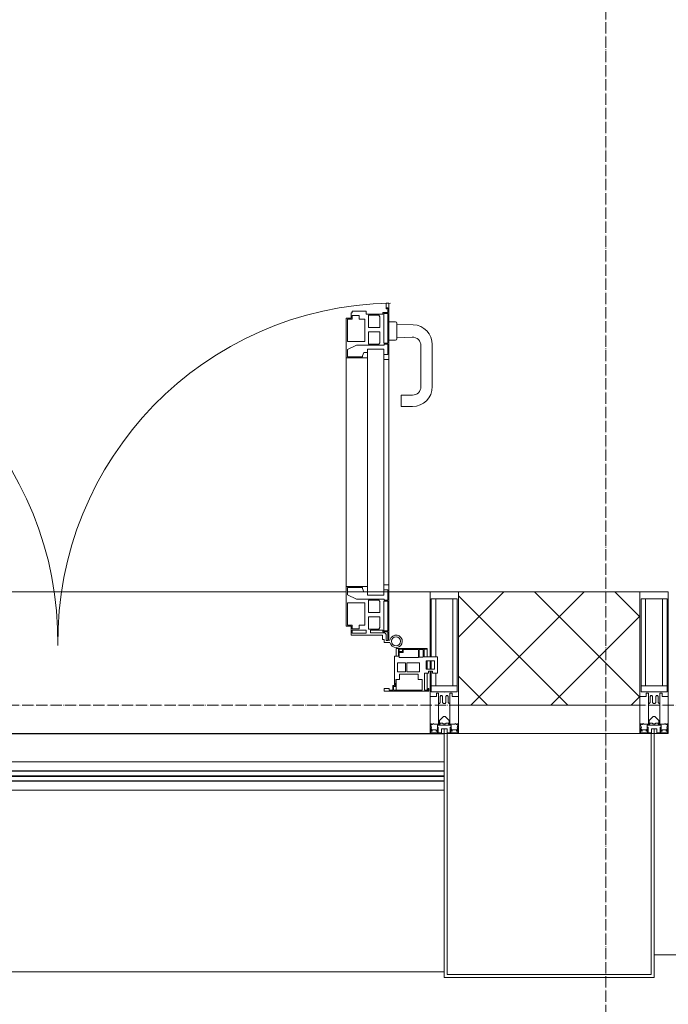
# Model space of a CAD drawing. Header units: millimetres. Extents: x -816133 to 919604, y 87941 to 147341.
# Tile 117 of 201: x -15586 to -14442, y 120047 to 121782. Entities that reach past the tile are written whole.
import ezdxf

# ---------------------------------------------------------------- set-up
doc = ezdxf.new("R2010")
doc.units = ezdxf.units.MM
doc.linetypes.add('ADSK_Линия сетки', pattern=[25, 20, -2.5, 0, -2.5])
doc.linetypes.add('Линия сетки', pattern=[25, 20, -2.5, 0, -2.5])
for name, color, linetype, lineweight in [('A-200-M_WALL', 7, 'Continuous', 18), ('A-200-M_WALL_PAT', 7, 'Continuous', 40), ('A-214-M_CURT_WALL', 7, 'Continuous', 18), ('A-215-M_CURT_PANEL', 7, 'Continuous', 18), ('A-280-M_COLUMN', 7, 'Continuous', 18), ('A-325-M_DOOR', 7, 'Continuous', 18), ('Z-030-M_GRID', 7, 'Continuous', 9), ('Z-060-M_DETAIL', 7, 'Continuous', 18), ('Поручни', 252, 'Continuous', 5), ('СС-011-ПОЖ-СИГНАЛИЗАЦИЯ', 1, 'Continuous', 30)]:
    doc.layers.add(name, color=color, linetype=linetype, lineweight=lineweight)

# ---------------------------------------------------------------- blocks, each defined once
blk = doc.blocks.new('10эт')
at = {"layer": 'A-200-M_WALL', "color": 9, "lineweight": 9}
for p, q in [((345811.7, 119651.1), (345491.7, 119651.1)), ((345491.7, 119651.1), (345491.7, 119451.1)), ((345811.7, 119451.1), (345811.7, 119651.1)), ((345491.7, 119451.1), (345811.7, 119451.1))]:
    blk.add_line(p, q, dxfattribs=at)
at = {"layer": 'A-200-M_WALL_PAT', "color": 9, "linetype": 'Continuous', "lineweight": 5}
for p, q in [((345491.7, 119570.9), (345571.9, 119651.1)), ((345513.3, 119451.1), (345713.3, 119651.1)), ((345811.7, 119465.4), (345626, 119651.1)), ((345811.7, 119606.8), (345767.4, 119651.1)), ((345684.6, 119451.1), (345491.7, 119643.9)), ((345654.7, 119451.1), (345811.7, 119608)), ((345543.2, 119451.1), (345491.7, 119502.5)), ((345796.2, 119451.1), (345811.7, 119466.6))]:
    blk.add_line(p, q, dxfattribs=at)
at = {"layer": 'A-214-M_CURT_WALL', "color": 9, "lineweight": 5}
for p, q in [((345293.7, 119651.1), (344277.2, 119651.1)), ((345324.6, 119651.1), (345296, 119651.1)), ((345367.1, 119651.1), (345331.4, 119651.1)), ((345441.7, 119651.1), (345369.2, 119651.1)), ((345441.7, 119401.1), (344129.2, 119401.1))]:
    blk.add_line(p, q, dxfattribs=at)
at = {"layer": 'A-214-M_CURT_WALL', "color": 9, "lineweight": 5, "extrusion": (0, 0, -1)}
for p, q in [((345441.7, 119651.1), (345441.7, 119536.2)), ((345491.7, 119651.1), (345441.7, 119651.1)), ((345491.7, 119401.1), (345491.7, 119651.1)), ((345811.7, 119651.1), (345811.7, 119401.1)), ((345861.7, 119651.1), (345811.7, 119651.1)), ((345861.7, 119401.1), (345861.7, 119651.1)), ((345441.7, 119529.4), (345441.7, 119514.4)), ((345441.7, 119511.2), (345441.7, 119401.1)), ((345441.7, 119401.1), (345466.7, 119401.1)), ((345471.7, 119401.1), (345491.7, 119401.1)), ((345811.7, 119401.1), (345831.7, 119401.1)), ((345836.7, 119401.1), (345861.7, 119401.1))]:
    blk.add_line(p, q, dxfattribs=at)
at = {"layer": 'A-215-M_CURT_PANEL', "color": 9, "lineweight": 5}
for p, q in [((345385.5, 119551.1), (345381.7, 119551.1)), ((345381.7, 119551.1), (345381.7, 119537.6)), ((345385.7, 119551.1), (345436.7, 119551.1)), ((345385.7, 119537.6), (345385.7, 119551.1)), ((345387, 119549.8), (345387, 119545.5)), ((345393, 119549.8), (345387, 119549.8)), ((345387, 119545.5), (345393, 119545.5)), ((345387.3, 119543.9), (345387.3, 119535.3)), ((345394.3, 119543.9), (345387.3, 119543.9)), ((345393, 119545.5), (345393, 119549.8)), ((345394.3, 119549.5), (345394.3, 119543.9)), ((345421.3, 119549.5), (345394.3, 119549.5)), ((345421.3, 119535.3), (345421.3, 119549.5)), ((345429.7, 119549.3), (345422.7, 119549.3)), ((345422.7, 119549.3), (345422.7, 119535.6)), ((345429.7, 119535.6), (345429.7, 119549.3)), ((345431.3, 119549.6), (345431.3, 119536.2)), ((345436.7, 119549.6), (345431.3, 119549.6)), ((345436.7, 119551.1), (345436.7, 119549.6)), ((345436.7, 119536.2), (345436.7, 119549.6)), ((345378.7, 119537.6), (345385.7, 119537.6)), ((345378.7, 119485.9), (345378.7, 119537.6)), ((345398.4, 119526), (345384.2, 119526)), ((345384.2, 119526), (345384.2, 119509.8)), ((345387.3, 119535.3), (345421.3, 119535.3)), ((345398.4, 119509.8), (345398.4, 119526)), ((345423.3, 119526), (345400.6, 119526)), ((345400.6, 119526), (345400.6, 119509.8)), ((345422.7, 119535.6), (345429.7, 119535.6)), ((345423.3, 119509.8), (345423.3, 119526)), ((345431.3, 119536.2), (345454.7, 119536.2)), ((345449.6, 119529.4), (345434.6, 119529.4)), ((345434.6, 119529.4), (345434.6, 119514.4)), ((345436.7, 119514.4), (345436.7, 119529.4)), ((345449.6, 119514.4), (345449.6, 119529.4)), ((345454.7, 119536.2), (345454.7, 119507.7)), ((345384.2, 119509.8), (345398.4, 119509.8)), ((345400.6, 119509.8), (345423.3, 119509.8)), ((345434.6, 119514.4), (345449.6, 119514.4)), ((345438.7, 119511.2), (345438.7, 119507.7)), ((345445.7, 119511.2), (345438.7, 119511.2)), ((345445.7, 119507.7), (345445.7, 119511.2)), ((345381.2, 119496.6), (345381.2, 119490.1)), ((345387.5, 119496.6), (345381.2, 119496.6)), ((345381.7, 119496.6), (345381.7, 119477.2)), ((345387.5, 119506), (345387.5, 119496.6)), ((345420.7, 119506), (345387.5, 119506)), ((345420.7, 119496.6), (345420.7, 119506)), ((345427.9, 119496.6), (345420.7, 119496.6)), ((345427.9, 119477.4), (345427.9, 119496.6)), ((345431.7, 119507.7), (345431.7, 119477.8)), ((345438.7, 119507.7), (345431.7, 119507.7)), ((345436.7, 119477.8), (345436.7, 119507.7)), ((345454.7, 119507.7), (345445.7, 119507.7)), ((345360.7, 119480.6), (345369.3, 119480.6)), ((345360.7, 119475.6), (345360.7, 119480.6)), ((345439.7, 119475.6), (345360.7, 119475.6)), ((345369.3, 119480.6), (345369.3, 119477.6)), ((345369.3, 119477.6), (345375.7, 119477.6)), ((345375.7, 119485.9), (345378.7, 119485.9)), ((345375.7, 119477.6), (345375.7, 119485.9)), ((345377.4, 119484.2), (345377.4, 119477.4)), ((345380.4, 119484.2), (345377.4, 119484.2)), ((345377.4, 119477.4), (345427.9, 119477.4)), ((345381.2, 119490.1), (345380.4, 119489.3)), ((345380.4, 119489.3), (345380.4, 119484.2)), ((345431.7, 119477.8), (345438.2, 119477.8)), ((345438.2, 119480.5), (345439.7, 119480.5)), ((345438.2, 119477.8), (345438.2, 119480.5)), ((345439.7, 119480.5), (345439.7, 119475.6))]:
    blk.add_line(p, q, dxfattribs=at)
at = {"layer": 'A-280-M_COLUMN', "color": 9, "lineweight": 5}
for p, q in [((345466.7, 119400.6), (344104.2, 119400.6)), ((345466.7, 119401.1), (345471.7, 119401.1)), ((345466.7, 118971.1), (345466.7, 119401.1)), ((345471.7, 119401.1), (345471.7, 118976.1)), ((345811.7, 119401.1), (345491.7, 119401.1)), ((345831.7, 119401.1), (345836.7, 119401.1)), ((345831.7, 118976.1), (345831.7, 119401.1)), ((345836.7, 119401.1), (345836.7, 118971.1)), ((345836.7, 119011.1), (347199.2, 119011.1)), ((344104.2, 118981.1), (345466.7, 118981.1)), ((345836.7, 118971.1), (345466.7, 118971.1)), ((345471.7, 118976.1), (345831.7, 118976.1))]:
    blk.add_line(p, q, dxfattribs=at)
at = {"layer": 'A-325-M_DOOR', "color": 9, "lineweight": 5}
for p, q in [((345369.2, 120160), (345364.1, 120160)), ((345364.1, 120160), (345364.1, 120150)), ((345369.2, 120160), (345364.1, 120160)), ((345364.1, 120160), (345364.1, 120150)), ((345365.3, 120150), (345365.3, 120151.4)), ((345365.3, 120151.4), (345367.1, 120151.4)), ((345365.3, 120150), (345365.3, 120151.4)), ((345365.3, 120151.4), (345367.1, 120151.4)), ((345367.1, 120151.4), (345367.1, 120143.4)), ((345367.1, 120151.4), (345367.1, 120143.4)), ((345369.2, 120060.4), (345369.2, 120160)), ((345369.2, 120060.4), (345369.2, 120160)), ((345302.6, 120133.3), (345293.7, 120133.3)), ((345293.7, 120133.3), (345293.7, 120063.4)), ((345302.6, 120133.3), (345293.7, 120133.3)), ((345293.7, 120133.3), (345293.7, 120063.4)), ((345304.1, 120142.9), (345302.6, 120142.9)), ((345302.6, 120142.9), (345302.6, 120133.3)), ((345304.1, 120142.9), (345302.6, 120142.9)), ((345302.6, 120142.9), (345302.6, 120133.3)), ((345329.1, 120145.9), (345304.1, 120145.9)), ((345304.1, 120145.9), (345304.1, 120142.9)), ((345329.1, 120145.9), (345304.1, 120145.9)), ((345304.1, 120145.9), (345304.1, 120142.9)), ((345304.3, 120131.6), (345304.3, 120138.2)), ((345304.3, 120138.2), (345316.7, 120138.2)), ((345304.3, 120131.6), (345304.3, 120138.2)), ((345304.3, 120138.2), (345316.7, 120138.2)), ((345316.7, 120138.2), (345316.7, 120131.6)), ((345316.7, 120138.2), (345316.7, 120131.6)), ((345329.1, 120140.4), (345329.1, 120145.9)), ((345329.1, 120140.4), (345329.1, 120145.9)), ((345358.4, 120140.4), (345329.1, 120140.4)), ((345358.4, 120140.4), (345329.1, 120140.4)), ((345333.2, 120116.9), (345333.2, 120138.6)), ((345333.2, 120138.6), (345351.5, 120138.6)), ((345333.2, 120116.9), (345333.2, 120138.6)), ((345333.2, 120138.6), (345351.5, 120138.6)), ((345351.5, 120138.6), (345353.1, 120135.9)), ((345351.5, 120138.6), (345353.1, 120135.9)), ((345353.1, 120135.9), (345353.1, 120116.9)), ((345353.1, 120135.9), (345353.1, 120116.9)), ((345367.1, 120143.4), (345358.4, 120143.4)), ((345358.4, 120143.4), (345358.4, 120140.4)), ((345367.1, 120143.4), (345358.4, 120143.4)), ((345358.4, 120143.4), (345358.4, 120140.4)), ((345360.1, 120089.3), (345360.1, 120141.7)), ((345360.1, 120141.7), (345367.1, 120141.7)), ((345360.1, 120089.3), (345360.1, 120141.7)), ((345360.1, 120141.7), (345367.1, 120141.7)), ((345364.1, 120150), (345365.3, 120150)), ((345364.1, 120150), (345365.3, 120150)), ((345367.1, 120141.7), (345367.1, 120089.3)), ((345367.1, 120141.7), (345367.1, 120089.3)), ((345296.1, 120092.1), (345296.1, 120131.6)), ((345296.1, 120131.6), (345304.3, 120131.6)), ((345296.1, 120092.1), (345296.1, 120131.6)), ((345296.1, 120131.6), (345304.3, 120131.6)), ((345316.7, 120131.6), (345326.8, 120131.6)), ((345316.7, 120131.6), (345326.8, 120131.6)), ((345326.8, 120131.6), (345326.8, 120092.1)), ((345326.8, 120131.6), (345326.8, 120092.1)), ((345353.1, 120116.9), (345333.2, 120116.9)), ((345353.1, 120116.9), (345333.2, 120116.9)), ((345369.1, 120127.1), (345380.6, 120127.1)), ((345383.1, 120124.6), (345383.1, 120097.1)), ((345383.1, 120122.7), (345411.9, 120121.7)), ((345333.2, 120109), (345353.1, 120109)), ((345333.2, 120087.3), (345333.2, 120109)), ((345333.2, 120109), (345353.1, 120109)), ((345333.2, 120087.3), (345333.2, 120109)), ((345353.1, 120109), (345353.1, 120090)), ((345353.1, 120109), (345353.1, 120090)), ((345410, 120099.8), (345383.1, 120098.8)), ((345296, 120077.9), (345311.8, 120085.6)), ((345296, 120077.9), (345311.8, 120085.6)), ((345326.8, 120092.1), (345296.1, 120092.1)), ((345326.8, 120092.1), (345296.1, 120092.1)), ((345311.8, 120085.6), (345360.9, 120085.6)), ((345311.8, 120085.6), (345360.9, 120085.6)), ((345351.5, 120087.3), (345333.2, 120087.3)), ((345351.5, 120087.3), (345333.2, 120087.3)), ((345353.1, 120090), (345351.5, 120087.3)), ((345353.1, 120090), (345351.5, 120087.3)), ((345367.1, 120089.3), (345360.1, 120089.3)), ((345367.1, 120089.3), (345360.1, 120089.3)), ((345360.9, 120085.6), (345360.9, 120087.6)), ((345360.9, 120087.6), (345367.1, 120087.6)), ((345360.9, 120085.6), (345360.9, 120087.6)), ((345360.9, 120087.6), (345367.1, 120087.6)), ((345367.1, 120087.6), (345367.1, 120069.5)), ((345367.1, 120087.6), (345367.1, 120069.5)), ((345380.6, 120094.6), (345369.1, 120094.6)), ((345425.6, 120012.6), (345425.6, 120084.8)), ((345445.6, 120086.7), (345445.6, 120012.6)), ((345296, 120064.9), (345296, 120077.9)), ((345296, 120064.9), (345296, 120077.9)), ((345322.6, 120064.9), (345296, 120064.9)), ((345322.6, 120064.9), (345296, 120064.9)), ((345324.8, 120073), (345322.6, 120066.9)), ((345324.8, 120073), (345322.6, 120066.9)), ((345322.6, 120066.9), (345322.6, 120064.9)), ((345322.6, 120066.9), (345322.6, 120064.9)), ((345331.4, 120073), (345324.8, 120073)), ((345331.4, 120073), (345324.8, 120073)), ((345331.4, 120078.4), (345331.4, 119645.3)), ((345360.1, 120078.4), (345331.4, 120078.4)), ((345331.4, 120063.4), (345331.4, 120073)), ((345331.4, 120063.4), (345331.4, 120073)), ((345360.1, 119645.3), (345360.1, 120078.4)), ((345367.1, 120069.5), (345360.1, 120069.5)), ((345360.1, 120069.5), (345360.1, 120060.4)), ((345367.1, 120069.5), (345360.1, 120069.5)), ((345360.1, 120069.5), (345360.1, 120060.4)), ((345369.2, 119645.3), (345369.2, 120078.4)), ((345293.7, 120063.4), (345331.4, 120063.4)), ((345293.7, 120063.4), (345331.4, 120063.4)), ((345293.7, 120063.4), (345293.7, 119660.3)), ((345360.1, 120060.4), (345369.2, 120060.4)), ((345360.1, 120060.4), (345369.2, 120060.4)), ((345390.6, 119977.6), (345390.6, 119997.6)), ((345390.6, 119997.6), (345410.6, 119997.6)), ((345410.6, 119977.6), (345390.6, 119977.6)), ((345331.4, 119660.3), (345293.7, 119660.3)), ((345293.7, 119660.3), (345293.7, 119590.3)), ((345296, 119645.8), (345296, 119658.8)), ((345296, 119658.8), (345322.6, 119658.8)), ((345322.6, 119658.8), (345322.6, 119656.7)), ((345322.6, 119656.7), (345324.8, 119650.6)), ((345324.8, 119650.6), (345331.4, 119650.6)), ((345331.4, 119650.6), (345331.4, 119660.3)), ((345369.2, 119663.3), (345360.1, 119663.3)), ((345360.1, 119663.3), (345360.1, 119654.2)), ((345360.1, 119654.2), (345367.1, 119654.2)), ((345367.1, 119654.2), (345367.1, 119636.1)), ((345369.2, 119565.3), (345369.2, 119663.3)), ((345311.8, 119638.1), (345296, 119645.8)), ((345296.1, 119631.6), (345326.8, 119631.6)), ((345296.1, 119592), (345296.1, 119631.6)), ((345360.9, 119638.1), (345311.8, 119638.1)), ((345326.8, 119631.6), (345326.8, 119592.1)), ((345360.1, 119645.3), (345331.4, 119645.3)), ((345333.2, 119614.6), (345333.2, 119636.3)), ((345333.2, 119636.3), (345351.5, 119636.3)), ((345351.5, 119636.3), (345353.1, 119633.7)), ((345353.1, 119633.7), (345353.1, 119614.6)), ((345360.1, 119634.4), (345367.1, 119634.4)), ((345360.1, 119582), (345360.1, 119634.4)), ((345360.9, 119636.1), (345360.9, 119638.1)), ((345367.1, 119636.1), (345360.9, 119636.1)), ((345367.1, 119634.4), (345367.1, 119582)), ((345353.1, 119614.6), (345333.2, 119614.6)), ((345333.2, 119606.8), (345353.1, 119606.8)), ((345333.2, 119585.1), (345333.2, 119606.8)), ((345353.1, 119606.8), (345353.1, 119587.8)), ((345293.7, 119590.3), (345302.6, 119590.3)), ((345304.3, 119592), (345296.1, 119592)), ((345302.6, 119590.3), (345302.6, 119574.4)), ((345304.1, 119583.3), (345329.1, 119583.3)), ((345304.1, 119577.8), (345304.1, 119583.3)), ((345304.3, 119585.5), (345304.3, 119592)), ((345316.7, 119585.5), (345304.3, 119585.5)), ((345326.8, 119592.1), (345316.7, 119592.1)), ((345316.7, 119592.1), (345316.7, 119585.5)), ((345329.1, 119583.3), (345329.1, 119577.8)), ((345351.5, 119585.1), (345333.2, 119585.1)), ((345336.8, 119578.6), (345336.8, 119583.3)), ((345336.8, 119583.3), (345358.4, 119583.3)), ((345361, 119578.6), (345336.8, 119578.6)), ((345353.1, 119587.8), (345351.5, 119585.1)), ((345358.4, 119583.3), (345358.4, 119580.3)), ((345358.4, 119580.3), (345367.1, 119580.3)), ((345367.1, 119582), (345360.1, 119582)), ((345367.1, 119580.3), (345367.1, 119565.3)), ((345302.6, 119574.4), (345357.9, 119574.4)), ((345329.1, 119577.8), (345304.1, 119577.8)), ((345357.9, 119574.4), (345357.9, 119566.7)), ((345357.9, 119566.7), (345360.6, 119566.7)), ((345360.6, 119566.7), (345360.6, 119561.8)), ((345360.6, 119561.8), (345370.9, 119561.8)), ((345364.1, 119565.3), (345364.1, 119575.6)), ((345367.1, 119565.3), (345364.1, 119565.3))]:
    blk.add_line(p, q, dxfattribs=at)
for centre, radius, start, end in [((344189.2, 119563.7), 596.2, 359.296, 89.0613), ((345381.7, 119563.7), 596.2, 90.9387, 180.704), ((345380.6, 120124.6), 2.5, 360, 90), ((345410.6, 120086.7), 35, 0, 87.8055), ((345410.6, 120084.8), 15, 0, 92.1944), ((345380.6, 120097.1), 2.5, 270, 360), ((345410.6, 120012.6), 35, 270, 0), ((345410.6, 120012.6), 15, 270, 0), ((345361, 119575.6), 3, 0, 90), ((345369.2, 119567.3), 2.03, 270, 343.9279), ((345381.7, 119563.7), 11, 189.9716, 163.953), ((345381.7, 119563.7), 8, 90, 270), ((345381.7, 119563.7), 8, 270, 90)]:
    blk.add_arc(centre, radius, start, end, dxfattribs=at)
at = {"layer": 'Z-030-M_GRID', "color": 9, "linetype": 'Линия сетки'}
blk.add_line((345751.7, 117346.8), (345751.7, 137026.1), dxfattribs=at)
at = {"layer": 'Z-030-M_GRID', "color": 9, "linetype": 'ADSK_Линия сетки'}
blk.add_line((358421.7, 119451.1), (308438.4, 119451.1), dxfattribs=at)
at = {"layer": 'Z-060-M_DETAIL', "color": 9, "lineweight": 5}
for p, q in [((345441.7, 119536.2), (345441.7, 119651.1)), ((345441.7, 119651.1), (345466.7, 119651.1)), ((345491.7, 119651.1), (345466.7, 119651.1)), ((345491.7, 119466.3), (345491.7, 119651.1)), ((345811.7, 119466.3), (345811.7, 119651.1)), ((345811.7, 119651.1), (345836.7, 119651.1)), ((345861.7, 119651.1), (345836.7, 119651.1)), ((345861.7, 119466.3), (345861.7, 119651.1)), ((345443.7, 119638.4), (345466.7, 119638.4)), ((345443.7, 119638.4), (345443.7, 119536.2)), ((345451.8, 119536.2), (345451.8, 119638.4)), ((345489.7, 119638.4), (345466.7, 119638.4)), ((345481.6, 119485), (345481.6, 119638.4)), ((345489.7, 119638.4), (345489.7, 119474.6)), ((345813.7, 119638.4), (345836.7, 119638.4)), ((345813.7, 119638.4), (345813.7, 119474.6)), ((345821.8, 119485), (345821.8, 119638.4)), ((345859.7, 119638.4), (345836.7, 119638.4)), ((345851.6, 119485), (345851.6, 119638.4)), ((345859.7, 119638.4), (345859.7, 119474.6)), ((345441.7, 119514.4), (345441.7, 119529.4)), ((345443.7, 119529.4), (345443.7, 119514.4)), ((345441.7, 119466.3), (345441.7, 119511.2)), ((345443.7, 119511.2), (345443.7, 119474.6)), ((345451.8, 119485), (345451.8, 119507.7)), ((345466.7, 119485), (345443.7, 119485)), ((345466.2, 119474.6), (345443.7, 119474.6)), ((345466.7, 119485), (345489.7, 119485)), ((345467.2, 119474.6), (345489.7, 119474.6)), ((345836.7, 119485), (345813.7, 119485)), ((345836.2, 119474.6), (345813.7, 119474.6)), ((345836.7, 119485), (345859.7, 119485)), ((345837.2, 119474.6), (345859.7, 119474.6)), ((345452.7, 119466.3), (345441.7, 119466.3)), ((345452.7, 119472.3), (345452.7, 119466.3)), ((345456.7, 119472.3), (345452.7, 119472.3)), ((345456.7, 119454.1), (345456.7, 119472.3)), ((345459.7, 119466.3), (345460.9, 119468.3)), ((345459.7, 119466.3), (345459.7, 119455.7)), ((345462.6, 119468.3), (345460.9, 119468.3)), ((345462.6, 119468.3), (345463.8, 119466.1)), ((345463.8, 119466.1), (345463.8, 119455.7)), ((345470.9, 119468.3), (345469.6, 119466.1)), ((345469.6, 119466.1), (345469.6, 119455.7)), ((345470.9, 119468.3), (345472.6, 119468.3)), ((345473.8, 119466.3), (345472.6, 119468.3)), ((345473.8, 119466.3), (345473.8, 119455.7)), ((345476.7, 119472.3), (345480.7, 119472.3)), ((345476.7, 119454.1), (345476.7, 119472.3)), ((345480.7, 119472.3), (345480.7, 119466.3)), ((345480.7, 119466.3), (345491.7, 119466.3)), ((345822.7, 119466.3), (345811.7, 119466.3)), ((345822.7, 119472.3), (345822.7, 119466.3)), ((345826.7, 119472.3), (345822.7, 119472.3)), ((345826.7, 119454.1), (345826.7, 119472.3)), ((345829.7, 119466.3), (345830.9, 119468.3)), ((345829.7, 119466.3), (345829.7, 119455.7)), ((345832.6, 119468.3), (345830.9, 119468.3)), ((345832.6, 119468.3), (345833.8, 119466.1)), ((345833.8, 119466.1), (345833.8, 119455.7)), ((345840.9, 119468.3), (345839.6, 119466.1)), ((345839.6, 119466.1), (345839.6, 119455.7)), ((345840.9, 119468.3), (345842.6, 119468.3)), ((345843.8, 119466.3), (345842.6, 119468.3)), ((345843.8, 119466.3), (345843.8, 119455.7)), ((345846.7, 119472.3), (345850.7, 119472.3)), ((345846.7, 119454.1), (345846.7, 119472.3)), ((345850.7, 119472.3), (345850.7, 119466.3)), ((345850.7, 119466.3), (345861.7, 119466.3)), ((345458, 119454.1), (345456.7, 119454.1)), ((345456.7, 119454.1), (345456.7, 119418.1)), ((345458, 119454.1), (345459.7, 119455.7)), ((345465.4, 119454.1), (345463.8, 119455.7)), ((345466.7, 119454.1), (345465.4, 119454.1)), ((345466.7, 119454.1), (345468, 119454.1)), ((345468, 119454.1), (345469.6, 119455.7)), ((345475.4, 119454.1), (345473.8, 119455.7)), ((345475.4, 119454.1), (345476.7, 119454.1)), ((345476.7, 119454.1), (345476.7, 119418.1)), ((345828, 119454.1), (345826.7, 119454.1)), ((345826.7, 119454.1), (345826.7, 119418.1)), ((345828, 119454.1), (345829.7, 119455.7)), ((345835.4, 119454.1), (345833.8, 119455.7)), ((345836.7, 119454.1), (345835.4, 119454.1)), ((345836.7, 119454.1), (345838, 119454.1)), ((345838, 119454.1), (345839.6, 119455.7)), ((345845.4, 119454.1), (345843.8, 119455.7)), ((345845.4, 119454.1), (345846.7, 119454.1)), ((345846.7, 119454.1), (345846.7, 119418.1)), ((345458.2, 119424), (345465.2, 119431)), ((345458.2, 119419.5), (345458.2, 119424)), ((345465.2, 119431), (345466.7, 119431)), ((345468.2, 119431), (345466.7, 119431)), ((345475.2, 119424), (345468.2, 119431)), ((345475.2, 119419.5), (345475.2, 119424)), ((345828.2, 119424), (345835.2, 119431)), ((345828.2, 119419.5), (345828.2, 119424)), ((345835.2, 119431), (345836.7, 119431)), ((345838.2, 119431), (345836.7, 119431)), ((345845.2, 119424), (345838.2, 119431)), ((345845.2, 119419.5), (345845.2, 119424)), ((345442.9, 119415.6), (345441.7, 119415.3)), ((345441.7, 119401.1), (345441.7, 119415.3)), ((345444.4, 119418.1), (345442.9, 119418.1)), ((345442.9, 119418.1), (345442.9, 119415.6)), ((345444.2, 119411.6), (345442.9, 119415.6)), ((345444.2, 119411.6), (345443, 119410.9)), ((345443, 119402.4), (345443, 119410.9)), ((345443.5, 119411.2), (345444.2, 119409)), ((345444.2, 119409), (345444.2, 119405.5)), ((345445.4, 119405.5), (345444.2, 119405.5)), ((345444.4, 119418.1), (345444.4, 119417.1)), ((345444.4, 119417.1), (345445.4, 119417.1)), ((345447.7, 119418.7), (345445.4, 119417.1)), ((345445.4, 119405.5), (345445.4, 119407.6)), ((345445.4, 119407.6), (345452.5, 119407.6)), ((345448.3, 119417.7), (345447.7, 119418.7)), ((345459.3, 119417.7), (345448.3, 119417.7)), ((345452.5, 119407.6), (345452.5, 119405.5)), ((345453.5, 119405.5), (345452.5, 119405.5)), ((345453.5, 119405.5), (345454.5, 119408.3)), ((345454, 119408.7), (345455.4, 119412.4)), ((345454, 119408.7), (345454.9, 119407.9)), ((345454.5, 119410.1), (345454.5, 119415.9)), ((345454.5, 119415.9), (345466.7, 119415.9)), ((345454.9, 119402.4), (345454.9, 119407.9)), ((345456.2, 119412.3), (345455.5, 119412.4)), ((345456.2, 119402.6), (345456.2, 119412.3)), ((345456.7, 119418.1), (345459.2, 119418.1)), ((345459.2, 119419.5), (345458.2, 119419.5)), ((345459.2, 119418.1), (345459.2, 119419.5)), ((345459.3, 119419.1), (345459.3, 119417.7)), ((345464.1, 119419.1), (345459.3, 119419.1)), ((345466.7, 119409.1), (345461.9, 119409.1)), ((345461.9, 119402.6), (345461.9, 119409.1)), ((345464.1, 119419.1), (345464.1, 119417.9)), ((345464.1, 119417.9), (345466.7, 119417.9)), ((345469.3, 119417.9), (345466.7, 119417.9)), ((345466.7, 119415.9), (345466.7, 119417.9)), ((345466.7, 119415.9), (345466.7, 119417.9)), ((345478.9, 119415.9), (345466.7, 119415.9)), ((345466.7, 119401.1), (345466.7, 119409.1)), ((345466.7, 119409.1), (345471.5, 119409.1)), ((345466.7, 119401.1), (345466.7, 119409.1)), ((345469.3, 119419.1), (345469.3, 119417.9)), ((345469.3, 119419.1), (345474.1, 119419.1)), ((345471.5, 119402.6), (345471.5, 119409.1)), ((345474.1, 119419.1), (345474.1, 119417.7)), ((345474.1, 119417.7), (345485.1, 119417.7)), ((345474.2, 119419.5), (345475.2, 119419.5)), ((345474.2, 119418.1), (345474.2, 119419.5)), ((345476.7, 119418.1), (345474.2, 119418.1)), ((345477.2, 119412.3), (345478, 119412.4)), ((345477.2, 119402.6), (345477.2, 119412.3)), ((345479.4, 119408.7), (345478.1, 119412.4)), ((345479.4, 119408.7), (345478.5, 119407.9)), ((345478.5, 119402.4), (345478.5, 119407.9)), ((345478.9, 119410.1), (345478.9, 119415.9)), ((345479.9, 119405.5), (345478.9, 119408.3)), ((345479.9, 119405.5), (345480.9, 119405.5)), ((345488, 119407.6), (345480.9, 119407.6)), ((345480.9, 119407.6), (345480.9, 119405.5)), ((345485.1, 119417.7), (345485.7, 119418.7)), ((345485.7, 119418.7), (345488, 119417.1)), ((345489, 119417.1), (345488, 119417.1)), ((345488, 119405.5), (345488, 119407.6)), ((345488, 119405.5), (345489.2, 119405.5)), ((345489, 119418.1), (345489, 119417.1)), ((345489, 119418.1), (345490.6, 119418.1)), ((345489.2, 119411.6), (345490.6, 119415.6)), ((345489.2, 119411.6), (345490.4, 119410.9)), ((345489.9, 119411.2), (345489.2, 119409)), ((345489.2, 119409), (345489.2, 119405.5)), ((345490.4, 119402.4), (345490.4, 119410.9)), ((345490.6, 119418.1), (345490.6, 119415.6)), ((345490.6, 119415.6), (345491.7, 119415.3)), ((345491.7, 119401.1), (345491.7, 119415.3)), ((345812.9, 119415.6), (345811.7, 119415.3)), ((345811.7, 119401.1), (345811.7, 119415.3)), ((345814.4, 119418.1), (345812.9, 119418.1)), ((345812.9, 119418.1), (345812.9, 119415.6)), ((345814.2, 119411.6), (345812.9, 119415.6)), ((345814.2, 119411.6), (345813, 119410.9)), ((345813, 119402.4), (345813, 119410.9)), ((345813.5, 119411.2), (345814.2, 119409)), ((345814.2, 119409), (345814.2, 119405.5)), ((345815.4, 119405.5), (345814.2, 119405.5)), ((345814.4, 119418.1), (345814.4, 119417.1)), ((345814.4, 119417.1), (345815.4, 119417.1)), ((345817.7, 119418.7), (345815.4, 119417.1)), ((345815.4, 119405.5), (345815.4, 119407.6)), ((345815.4, 119407.6), (345822.5, 119407.6)), ((345818.3, 119417.7), (345817.7, 119418.7)), ((345829.3, 119417.7), (345818.3, 119417.7)), ((345822.5, 119407.6), (345822.5, 119405.5)), ((345823.5, 119405.5), (345822.5, 119405.5)), ((345823.5, 119405.5), (345824.5, 119408.3)), ((345824, 119408.7), (345825.4, 119412.4)), ((345824, 119408.7), (345824.9, 119407.9)), ((345824.5, 119410.1), (345824.5, 119415.9)), ((345824.5, 119415.9), (345836.7, 119415.9)), ((345824.9, 119402.4), (345824.9, 119407.9)), ((345826.2, 119412.3), (345825.5, 119412.4)), ((345826.2, 119402.6), (345826.2, 119412.3)), ((345826.7, 119418.1), (345829.2, 119418.1)), ((345829.2, 119419.5), (345828.2, 119419.5)), ((345829.2, 119418.1), (345829.2, 119419.5)), ((345829.3, 119419.1), (345829.3, 119417.7)), ((345834.1, 119419.1), (345829.3, 119419.1)), ((345836.7, 119409.1), (345831.9, 119409.1)), ((345831.9, 119402.6), (345831.9, 119409.1)), ((345834.1, 119419.1), (345834.1, 119417.9)), ((345834.1, 119417.9), (345836.7, 119417.9)), ((345839.3, 119417.9), (345836.7, 119417.9)), ((345836.7, 119415.9), (345836.7, 119417.9)), ((345836.7, 119415.9), (345836.7, 119417.9)), ((345848.9, 119415.9), (345836.7, 119415.9)), ((345836.7, 119401.1), (345836.7, 119409.1)), ((345836.7, 119409.1), (345841.5, 119409.1)), ((345836.7, 119401.1), (345836.7, 119409.1)), ((345839.3, 119419.1), (345839.3, 119417.9)), ((345839.3, 119419.1), (345844.1, 119419.1)), ((345841.5, 119402.6), (345841.5, 119409.1)), ((345844.1, 119419.1), (345844.1, 119417.7)), ((345844.1, 119417.7), (345855.1, 119417.7)), ((345844.2, 119419.5), (345845.2, 119419.5)), ((345844.2, 119418.1), (345844.2, 119419.5)), ((345846.7, 119418.1), (345844.2, 119418.1)), ((345847.2, 119412.3), (345848, 119412.4)), ((345847.2, 119402.6), (345847.2, 119412.3)), ((345849.4, 119408.7), (345848.1, 119412.4)), ((345849.4, 119408.7), (345848.5, 119407.9)), ((345848.5, 119402.4), (345848.5, 119407.9)), ((345848.9, 119410.1), (345848.9, 119415.9)), ((345849.9, 119405.5), (345848.9, 119408.3)), ((345849.9, 119405.5), (345850.9, 119405.5)), ((345858, 119407.6), (345850.9, 119407.6)), ((345850.9, 119407.6), (345850.9, 119405.5)), ((345855.1, 119417.7), (345855.7, 119418.7)), ((345855.7, 119418.7), (345858, 119417.1)), ((345859, 119417.1), (345858, 119417.1)), ((345858, 119405.5), (345858, 119407.6)), ((345858, 119405.5), (345859.2, 119405.5)), ((345859, 119418.1), (345859, 119417.1)), ((345859, 119418.1), (345860.6, 119418.1)), ((345859.2, 119411.6), (345860.6, 119415.6)), ((345859.2, 119411.6), (345860.4, 119410.9)), ((345859.9, 119411.2), (345859.2, 119409)), ((345859.2, 119409), (345859.2, 119405.5)), ((345860.4, 119402.4), (345860.4, 119410.9)), ((345860.6, 119418.1), (345860.6, 119415.6)), ((345860.6, 119415.6), (345861.7, 119415.3)), ((345861.7, 119401.1), (345861.7, 119415.3)), ((345441.7, 119401.1), (345466.7, 119401.1)), ((345443, 119402.4), (345454.9, 119402.4)), ((345461.9, 119402.6), (345456.2, 119402.6)), ((345491.7, 119401.1), (345466.7, 119401.1)), ((345471.5, 119402.6), (345477.2, 119402.6)), ((345490.4, 119402.4), (345478.5, 119402.4)), ((345811.7, 119401.1), (345836.7, 119401.1)), ((345813, 119402.4), (345824.9, 119402.4)), ((345831.9, 119402.6), (345826.2, 119402.6)), ((345861.7, 119401.1), (345836.7, 119401.1)), ((345841.5, 119402.6), (345847.2, 119402.6)), ((345860.4, 119402.4), (345848.5, 119402.4))]:
    blk.add_line(p, q, dxfattribs=at)
for centre, start, end in [((345466.2, 119474.1), 0, 90), ((345467.2, 119474.1), 90, 180), ((345836.2, 119474.1), 0, 90), ((345837.2, 119474.1), 90, 180)]:
    blk.add_arc(centre, 0.5, start, end, dxfattribs=at)
at = {"layer": 'Поручни', "color": 9, "lineweight": 5}
for p, q in [((345466.7, 119351.1), (344104.2, 119351.1)), ((345466.7, 119335.1), (344104.2, 119335.1)), ((345466.7, 119334.6), (344104.2, 119334.6)), ((345466.7, 119326.6), (344104.2, 119326.6)), ((345466.7, 119325.6), (344104.2, 119325.6)), ((345466.7, 119317.6), (344104.2, 119317.6)), ((345466.7, 119317.1), (344104.2, 119317.1)), ((344104.2, 119301.1), (345466.7, 119301.1))]:
    blk.add_line(p, q, dxfattribs=at)

msp = doc.modelspace()

# ---------------------------------------------------------------- block references
at = {"layer": 'СС-011-ПОЖ-СИГНАЛИЗАЦИЯ', "color": 9, "lineweight": 30}
msp.add_blockref('10эт', (-360303.7, 1122.9), dxfattribs=at)

doc.saveas('drawing.dxf')
